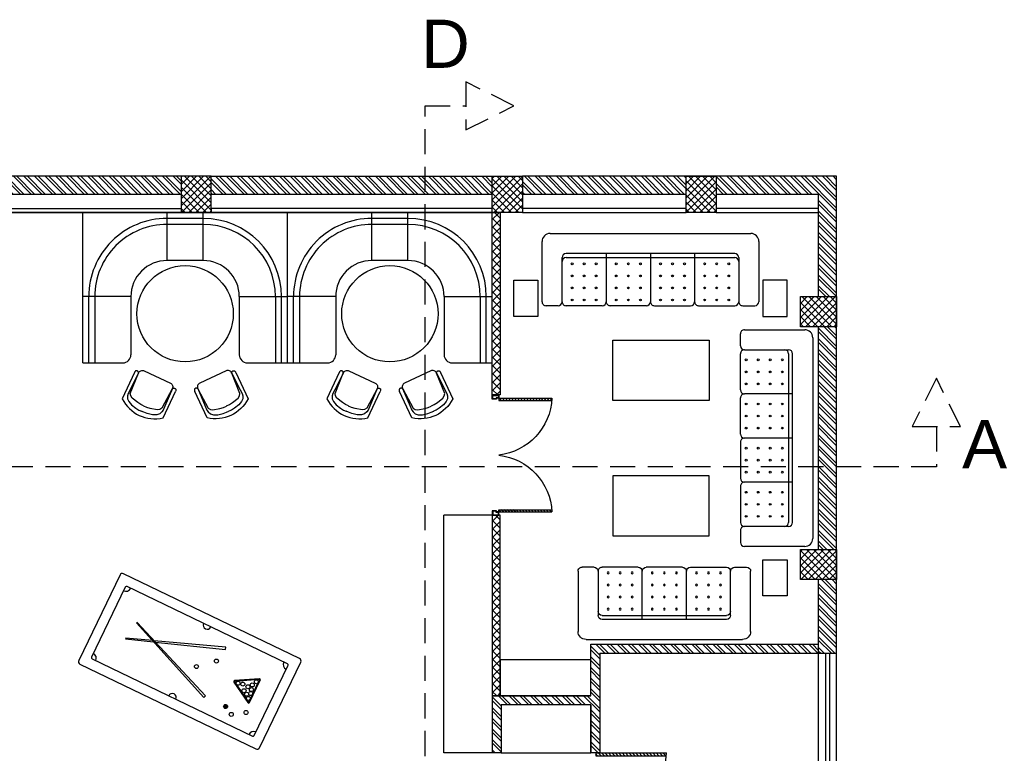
# Model space of a CAD drawing. Header units: inches. Extents: x 113025 to 158499, y 12149 to 30915.
# Tile 5 of 167: x 113626 to 114117, y 18725 to 19091. Entities that reach past the tile are written whole.
import ezdxf

# ---------------------------------------------------------------- set-up
doc = ezdxf.new("R2010")
doc.units = ezdxf.units.IN
doc.header["$MEASUREMENT"] = 0
doc.linetypes.add('HIDDEN', pattern=[0.375, 0.25, -0.125])
doc.layers.add('PD_025_TEXT', color=61, linetype='Continuous')
doc.layers.add('PD_BASE', color=8, linetype='Continuous', transparency=0.5)
doc.styles.get("Standard").update_dxf_attribs({"font": 'arial.ttf', "height": 6})
pattern_1 = [(45, (144814.2235, 26353.551), (-1.767766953, 1.767766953), []), (135, (144814.2235, 26353.551), (-1.767766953, -1.767766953), [])]

# ---------------------------------------------------------------- blocks, each defined once
blk = doc.blocks.new('A$C57124B3B')
at = {"color": 251}
for p, q in [((46, 504), (46, 109)), ((665, 109), (665, 506))]:
    blk.add_line(p, q, dxfattribs=at)
for points in [[(100, 525), (95, 530), (90, 534), (86, 537), (82, 539), (78, 541), (75, 542), (71, 542), (68, 542), (66, 541), (63, 541), (61, 540), (59, 539), (57, 538), (55, 537), (54, 535), (52, 534), (51, 532), (50, 529), (49, 526), (48, 522), (47, 516), (46, 509), (46, 506)], [(610, 525), (615, 530), (620, 534), (624, 537), (629, 539), (632, 541), (636, 542), (639, 542), (642, 542), (645, 541), (647, 541), (650, 540), (652, 539), (653, 538), (655, 537), (657, 535), (658, 534), (659, 532), (660, 529), (662, 526), (663, 522), (664, 516), (664, 509), (665, 506)], [(100, 525), (92, 265), (90, 207), (95, 175), (111, 140), (143, 111), (197, 86), (269, 70), (318, 65), (357, 65)], [(610, 525), (619, 265), (621, 207), (615, 175), (599, 140), (568, 111), (513, 86), (441, 70), (392, 65), (354, 65)]]:
    blk.add_lwpolyline(points, dxfattribs=at)
blk.add_lwpolyline([(353, 144), (310, 144), (260, 151), (165, 175), (136, 193), (116, 221), (100, 522, -0.429937), (157, 583), (553, 583, -0.429937), (610, 522), (594, 221), (575, 193), (545, 175), (450, 151), (401, 144), (357, 144)], format="xyb", dxfattribs=at)
blk.add_arc((355, 499), 498, 231.563, 308.437, dxfattribs=at)
blk = doc.blocks.new('FIXEDSEATING012')
at = {"color": 251}
for p, q in [((0, 0), (0, -102)), ((75, 0), (0, 0)), ((42, -24), (42, 0)), ((75, -3), (75, 0)), ((75, -3), (42, -3)), ((75, -20), (75, -3)), ((42, -6), (75, -6)), ((42, -24), (71, -24)), ((24, -42), (0, -42)), ((3, -42), (3, -60)), ((6, -42), (6, -60)), ((24, -42), (24, -60)), ((24, -60), (0, -60)), ((42, -78), (71, -78)), ((42, -78), (42, -102)), ((75, -102), (75, -82)), ((42, -96), (75, -96)), ((75, -102), (0, -102)), ((75, -99), (42, -99))]:
    blk.add_line(p, q, dxfattribs=at)
blk.add_circle((50.51, -51), 24, dxfattribs=at)
for centre, radius, start, end in [((42, -42), 39, 90, 180), ((42, -42), 36, 90, 180), ((42, -42), 18, 90, 180), ((71, -20), 4, 270, 0), ((42, -60), 39, 180, 270), ((42, -60), 36, 180, 270), ((42, -60), 18, 180, 270), ((71, -82), 4, 0, 90)]:
    blk.add_arc(centre, radius, start, end, dxfattribs=at)
at = {"color": 251, "extrusion": (0, 0, -1), "yscale": 0.03640297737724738, "zscale": -0.03640297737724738}
for p, xscale, rotation in [((-95.77, -16.47), 0.03640297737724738, 245), ((-95.77, -85.53), -0.03640297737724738, 295)]:
    blk.add_blockref('A$C57124B3B', p, dxfattribs=dict(at, xscale=xscale, rotation=rotation))
blk = doc.blocks.new('ghfhgfh')
at = {"color": 251}
for p, q in [((133103.64, 19552.52), (133103.64, 19582.52)), ((133107.64, 19586.52), (133207.64, 19586.52)), ((133211.64, 19582.52), (133211.64, 19552.52)), ((133211.64, 19582.52), (133211.64, 19552.52)), ((133113.64, 19552.52), (133113.64, 19574.52)), ((133199.64, 19576.52), (133115.64, 19576.52)), ((133115.64, 19574.52), (133199.64, 19574.52)), ((133135.64, 19576.52), (133135.64, 19552.52)), ((133157.64, 19576.52), (133157.64, 19552.52)), ((133179.64, 19576.52), (133179.64, 19552.52)), ((133201.64, 19574.52), (133201.64, 19552.52)), ((133111.64, 19550.52), (133105.64, 19550.52)), ((133133.64, 19550.52), (133115.64, 19550.52)), ((133155.64, 19550.52), (133137.64, 19550.52)), ((133159.64, 19550.52), (133177.64, 19550.52)), ((133181.64, 19550.52), (133199.64, 19550.52)), ((133203.64, 19550.52), (133209.64, 19550.52))]:
    blk.add_line(p, q, dxfattribs=at)
for centre in [(133118.64, 19571.38), (133124.64, 19571.38), (133130.64, 19571.38), (133140.64, 19571.38), (133146.64, 19571.38), (133152.64, 19571.38), (133162.64, 19571.38), (133168.64, 19571.38), (133174.64, 19571.38), (133184.64, 19571.38), (133190.64, 19571.38), (133196.64, 19571.38), (133118.64, 19565.38), (133124.64, 19565.38), (133130.64, 19565.38), (133140.64, 19565.38), (133146.64, 19565.38), (133152.64, 19565.38), (133162.64, 19565.38), (133168.64, 19565.38), (133174.64, 19565.38), (133184.64, 19565.38), (133190.64, 19565.38), (133196.64, 19565.38), (133118.64, 19559.38), (133124.64, 19559.38), (133130.64, 19559.38), (133140.64, 19559.38), (133146.64, 19559.38), (133152.64, 19559.38), (133162.64, 19559.38), (133168.64, 19559.38), (133174.64, 19559.38), (133184.64, 19559.38), (133190.64, 19559.38), (133196.64, 19559.38), (133118.64, 19553.38), (133124.64, 19553.38), (133130.64, 19553.38), (133140.64, 19553.38), (133146.64, 19553.38), (133152.64, 19553.38), (133162.64, 19553.38), (133168.64, 19553.38), (133174.64, 19553.38), (133184.64, 19553.38), (133190.64, 19553.38), (133196.64, 19553.38)]:
    blk.add_circle(centre, 0.442, dxfattribs=at)
for centre, radius, start, end in [((133107.64, 19582.52), 4, 90, 180), ((133207.64, 19582.52), 4, 0, 90), ((133115.64, 19574.52), 2, 90, 180), ((133115.64, 19572.52), 2, 90, 180), ((133199.64, 19574.52), 2, 0, 90), ((133199.64, 19572.52), 2, 0, 90), ((133105.64, 19552.52), 2, 180, 270), ((133111.64, 19552.52), 2, 270, 0), ((133115.64, 19552.52), 2, 180, 270), ((133133.64, 19552.52), 2, 270, 0), ((133137.64, 19552.52), 2, 180, 270), ((133155.64, 19552.52), 2, 270, 0), ((133159.64, 19552.52), 2, 180, 270), ((133177.64, 19552.52), 2, 270, 0), ((133181.64, 19552.52), 2, 180, 270), ((133199.64, 19552.52), 2, 270, 0), ((133203.64, 19552.52), 2, 180, 270), ((133209.64, 19552.52), 2, 270, 0)]:
    blk.add_arc(centre, radius, start, end, dxfattribs=at)
blk = doc.blocks.new('SNOOKER T')
at = {"ltscale": 12}
h = blk.add_hatch(color=251, dxfattribs=at)
h.dxf.hatch_style = 1
h.paths.add_polyline_path([(-13082.48, -18423.94, 1), (-13080.63, -18423.94, 1)])
at = {"color": 251, "linetype": 'ByBlock'}
for p, q in [((-13134.22, -18407.15), (-13134.33, -18407.43)), ((-13135.8, -18415.28), (-13135.69, -18415.56))]:
    blk.add_line(p, q, dxfattribs=at)
at = {"color": 251}
for points in [[(-13150.47, -18435.5), (-13060.45, -18435.5, 0.414214), (-13059.21, -18434.26), (-13059.21, -18390.48, 0.414214), (-13060.45, -18389.25), (-13150.47, -18389.25, 0.414214), (-13151.7, -18390.48), (-13151.7, -18434.26, 0.414214)], [(-13146.46, -18430.87), (-13064.46, -18430.87, 0.414214), (-13063.84, -18430.26), (-13063.84, -18394.49, 0.414214), (-13064.46, -18393.88), (-13146.46, -18393.88, 0.414214), (-13147.08, -18394.49), (-13147.08, -18430.26, 0.414214)]]:
    blk.add_lwpolyline(points, format="xyb", close=True, dxfattribs=at)
at = {"color": 251, "linetype": 'ByBlock'}
for points in [[(-13123.66, -18411.26), (-13093.03, -18400.28), (-13093.42, -18399.23), (-13124.42, -18410.96)], [(-13125.12, -18411.22), (-13136.67, -18415.6), (-13136.56, -18415.88), (-13124.39, -18411.52)]]:
    blk.add_lwpolyline(points, dxfattribs=at)
for points in [[(-13073.06, -18417.87, 0.577193), (-13072.42, -18417.49), (-13072.42, -18406.04, 0.577193), (-13073.06, -18405.66), (-13082.99, -18411.39, 0.577665), (-13082.99, -18412.14)], [(-13072.89, -18417.57, 0.577193), (-13072.76, -18417.49), (-13072.76, -18406.04, 0.577193), (-13072.89, -18405.96), (-13082.82, -18411.69, 0.577665), (-13082.82, -18411.84)]]:
    blk.add_lwpolyline(points, format="xyb", close=True, dxfattribs=at)
blk.add_lwpolyline([(-13092, -18423.61), (-13135.08, -18406.8), (-13135.19, -18407.09), (-13092.41, -18424.65)], close=True, dxfattribs=at)
for centre in [(-13094.46, -18406.9), (-13078.87, -18411.2), (-13076.23, -18411.27), (-13074.8, -18409.66), (-13073.72, -18407.51), (-13101.63, -18413.18), (-13081.02, -18411.74), (-13077.07, -18413.71), (-13075.28, -18414.61), (-13074.2, -18411.74), (-13073.72, -18413.51), (-13073.72, -18416.03), (-13081.55, -18423.94), (-13071.87, -18422.33), (-13077.61, -18426.09)]:
    blk.add_circle(centre, 0.925, dxfattribs=at)
at = {"color": 251}
for centre, radius, start, end in [((-13147.08, -18393.88), 2.47, 270, 0), ((-13105.46, -18393.88), 1.85, 180, 0), ((-13063.84, -18393.88), 2.47, 180, 270), ((-13147.08, -18430.87), 2.47, 0, 90), ((-13063.84, -18430.87), 2.47, 90, 180), ((-13105.46, -18430.87), 1.85, 0, 180)]:
    blk.add_arc(centre, radius, start, end, dxfattribs=at)
blk = doc.blocks.new('3SEATER445')
at = {"color": 251}
for p, q in [((-31.85, 36), (-37.85, 36)), ((-9.85, 36), (-27.85, 36)), ((-5.85, 36), (12.15, 36)), ((16.15, 36), (34.15, 36)), ((38.15, 36), (44.15, 36)), ((-39.85, 4), (-39.85, 34)), ((-29.85, 12), (-29.85, 34)), ((-7.85, 10), (-7.85, 34)), ((14.15, 10), (14.15, 34)), ((36.15, 34), (36.15, 12)), ((46.15, 34), (46.15, 4)), ((34.15, 12), (-27.85, 12)), ((-27.85, 10), (34.15, 10)), ((42.15, 0), (-35.85, 0))]:
    blk.add_line(p, q, dxfattribs=at)
for centre in [(-24.85, 33.14), (-18.85, 33.14), (-12.85, 33.14), (-2.85, 33.14), (3.15, 33.14), (9.15, 33.14), (19.15, 33.14), (25.15, 33.14), (31.15, 33.14), (-24.85, 27.14), (-18.85, 27.14), (-12.85, 27.14), (-2.85, 27.14), (3.15, 27.14), (9.15, 27.14), (19.15, 27.14), (25.15, 27.14), (31.15, 27.14), (-24.85, 21.14), (-18.85, 21.14), (-12.85, 21.14), (-2.85, 21.14), (3.15, 21.14), (9.15, 21.14), (19.15, 21.14), (25.15, 21.14), (31.15, 21.14), (-24.85, 15.14), (-18.85, 15.14), (-12.85, 15.14), (-2.85, 15.14), (3.15, 15.14), (9.15, 15.14), (19.15, 15.14), (25.15, 15.14), (31.15, 15.14)]:
    blk.add_circle(centre, 0.442, dxfattribs=at)
for centre, radius, start, end in [((-37.85, 34), 2, 90, 180), ((-31.85, 34), 2, 0, 90), ((-27.85, 34), 2, 90, 180), ((-9.85, 34), 2, 0, 90), ((-5.85, 34), 2, 90, 180), ((12.15, 34), 2, 0, 90), ((16.15, 34), 2, 90, 180), ((34.15, 34), 2, 360, 90), ((38.15, 34), 2, 90, 180), ((44.15, 34), 2, 360, 90), ((-27.85, 14), 2, 180, 270), ((-27.85, 12), 2, 180, 270), ((34.15, 14), 2, 270, 0), ((34.15, 12), 2, 270, 0), ((-35.85, 4), 4, 180, 270), ((42.15, 4), 4, 270, 360)]:
    blk.add_arc(centre, radius, start, end, dxfattribs=at)
blk = doc.blocks.new('glassdoor65')
at = {"ltscale": 25}
h = blk.add_hatch(dxfattribs=at)
h.set_pattern_fill('ANSI31', color=251, scale=9.6, angle=180, style=0)
h.set_pattern_definition([(225, (-60563.519, -11827.7423), (0.848528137, -0.848528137), [])])
edge = h.paths.add_edge_path()
edge.add_arc((0, 0), 35.19, 87.6548, 90, ccw=False)
edge.add_line((1.44, 35.16), (1.44, 0))
edge.add_line((1.44, 0), (0, 0))
edge.add_line((0, 0), (0, 35.19))
at = {"color": 251, "ltscale": 25}
for p, q in [((0, 0), (0, 35.19)), ((1.44, 0), (1.44, 35.16)), ((0, 0), (1.44, 0))]:
    blk.add_line(p, q, dxfattribs=at)
blk.add_arc((-0.59, -1.42), 36.62, 2.2238, 89.0791, dxfattribs=at)
blk = doc.blocks.new('door')
h = blk.add_hatch()
h.set_pattern_fill('ANSI31', color=251, scale=10, style=0)
h.set_pattern_definition([(45, (10752.127, -6120.4824), (-0.883883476, 0.883883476), [])])
edge = h.paths.add_edge_path()
edge.add_arc((-14403.84, -18781.42), 31.42, 180, 182.3452)
edge.add_line((-14435.23, -18782.7), (-14403.84, -18782.7))
edge.add_line((-14403.84, -18782.7), (-14403.84, -18781.42))
edge.add_line((-14403.84, -18781.42), (-14435.26, -18781.42))
h = blk.add_hatch()
h.set_pattern_fill('ANSI31', color=251, scale=10, style=0)
h.set_pattern_definition([(45, (10752.127, -6123.4768), (-0.883883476, 0.883883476), [])])
edge = h.paths.add_edge_path()
edge.add_arc((-14403.84, -18848.7), 31.42, 177.6548, 180, ccw=False)
edge.add_line((-14435.23, -18847.41), (-14403.84, -18847.41))
edge.add_line((-14403.84, -18847.41), (-14403.84, -18848.7))
edge.add_line((-14403.84, -18848.7), (-14435.26, -18848.7))
at = {"color": 251}
for p, q in [((-14403.84, -18780.13), (-14403.84, -18782.7)), ((-14403.84, -18781.42), (-14435.26, -18781.42)), ((-14403.84, -18782.7), (-14435.23, -18782.7)), ((-14403.84, -18848.7), (-14435.26, -18848.7)), ((-14403.84, -18847.41), (-14435.23, -18847.41)), ((-14403.84, -18849.98), (-14403.84, -18847.41))]:
    blk.add_line(p, q, dxfattribs=at)
for points in [[(-14399.98, -18782.06), (-14399.98, -18779.49), (-14403.84, -18779.49), (-14403.84, -18781.42), (-14402.55, -18781.42), (-14402.55, -18782.06), (-14399.98, -18782.06)], [(-14399.98, -18848.05), (-14399.98, -18850.62), (-14403.84, -18850.62), (-14403.84, -18848.7), (-14402.55, -18848.7), (-14402.55, -18848.05), (-14399.98, -18848.05)]]:
    blk.add_lwpolyline(points, dxfattribs=at)
for points in [[(-14400.24, -18781.8), (-14400.24, -18779.74), (-14403.58, -18779.74), (-14403.58, -18781.16), (-14402.3, -18781.16), (-14402.3, -18781.8)], [(-14400.24, -18848.31), (-14400.24, -18850.37), (-14403.58, -18850.37), (-14403.58, -18848.95), (-14402.3, -18848.95), (-14402.3, -18848.31)]]:
    blk.add_lwpolyline(points, close=True, dxfattribs=at)
for centre, radius, start, end in [((-14399.51, -18779.61), 35.79, 182.88485, 263.05391), ((-14399.87, -18850.35), 35.42, 96.42582, 177.32942)]:
    blk.add_arc(centre, radius, start, end, dxfattribs=at)
blk = doc.blocks.new('KEYPLAN')
at = {"layer": 'PD_BASE'}
h = blk.add_hatch(dxfattribs=at)
h.set_pattern_fill('ANSI32', color=256, scale=10)
h.set_pattern_definition([(45, (-113266.962, -18027.9832), (-2.65165043, 2.65165043), []), (45, (-113265.1944, -18027.9832), (-2.65165043, 2.65165043), [])])
h.paths.add_polyline_path([(-620.06, -207.44), (-629.06, -207.44), (-629.06, -288.94), (-620.06, -288.94)])
h.paths.add_polyline_path([(-258.56, -354.94), (-428.06, -354.94), (-428.06, -363.94), (-258.56, -363.94)])
h.paths.add_polyline_path([(-74.06, -354.94), (-243.56, -354.94), (-243.56, -363.94), (-74.06, -363.94)])
h.paths.add_polyline_path([(-620.06, 509.06), (-629.06, 509.06), (-629.06, 427.56), (-620.06, 427.56)])
h.paths.add_polyline_path([(-620.06, 412.56), (-629.06, 412.56), (-629.06, 272.56), (-620.06, 272.56)])
h.paths.add_polyline_path([(-620.06, 257.56), (-629.06, 257.56), (-629.06, 117.56), (-620.06, 117.56)])
h.paths.add_polyline_path([(-620.06, 102.56), (-629.06, 102.56), (-629.06, -37.44), (-620.06, -37.44)])
h.paths.add_polyline_path([(-620.06, -52.44), (-629.06, -52.44), (-629.06, -192.44), (-620.06, -192.44)])
h.paths.add_polyline_path([(-74.06, 584.06), (-243.56, 584.06), (-243.56, 575.06), (-74.06, 575.06)])
h.paths.add_polyline_path([(-443.06, 584.06), (-554.06, 584.06), (-554.06, 575.06), (-443.06, 575.06)])
h.paths.add_polyline_path([(-569.06, 584.06), (-629.06, 584.06), (-629.06, 524.06), (-620.06, 524.06), (-620.06, 575.06), (-569.06, 575.06)])
h.paths.add_polyline_path([(-620.06, -303.94), (-629.06, -303.94), (-629.06, -363.94), (-569.06, -363.94), (-569.06, -354.94), (-620.06, -354.94)])
h.paths.add_polyline_path([(-443.06, -354.94), (-554.06, -354.94), (-554.06, -363.94), (-443.06, -363.94)])
h.paths.add_polyline_path([(-34.31, -354.94), (-59.06, -354.94), (-59.06, -363.94), (-34.31, -363.94)])
h.paths.add_polyline_path([(-391.31, 575.06), (-391.31, 584.06), (-428.06, 584.06), (-428.06, 575.06)])
h.paths.add_polyline_path([(-295.31, 584.06), (-295.31, 575.06), (-258.56, 575.06), (-258.56, 584.06)])
h.paths.add_polyline_path([(0, 575.06), (0, 584.06), (-59.06, 584.06), (-59.06, 575.06)])
h = blk.add_hatch(dxfattribs=at)
h.set_pattern_fill('ANSI37', color=256, scale=20)
h.set_pattern_definition(pattern_1)
h.paths.add_polyline_path([(-554.06, 584.06), (-569.06, 584.06), (-569.06, 566.06), (-554.06, 566.06)])
h = blk.add_hatch(dxfattribs=at)
h.set_pattern_fill('ANSI37', color=256, scale=20)
h.set_pattern_definition(pattern_1)
h.paths.add_polyline_path([(-428.06, 584.06), (-443.06, 584.06), (-443.06, 566.06), (-428.06, 566.06)])
h = blk.add_hatch(dxfattribs=at)
h.set_pattern_fill('ANSI32', color=256, scale=10)
h.set_pattern_definition([(45, (-366.1463, 435.532), (-2.65165, 2.65165), []), (45, (-364.3785, 435.532), (-2.65165, 2.65165), [])])
h.paths.add_polyline_path([(-365.61, 461.56), (-370.11, 461.56), (-370.11, 412.56), (-341.61, 412.56), (-341.61, 417.06), (-365.61, 417.06)])
h.paths.add_polyline_path([(-395.81, 461.56), (-341.61, 461.56), (-341.61, 466.06), (-391.31, 466.06), (-391.31, 575.06), (-395.81, 575.06)])
h = blk.add_hatch(dxfattribs=at)
h.set_pattern_fill('ANSI37', color=256, scale=20)
h.set_pattern_definition(pattern_1)
h.paths.add_polyline_path([(-629.06, 524.06), (-629.06, 509.06), (-611.06, 509.06), (-611.06, 524.06)])
h = blk.add_hatch(dxfattribs=at)
h.set_pattern_fill('ANSI37', color=256, scale=20)
h.set_pattern_definition(pattern_1)
h.paths.add_polyline_path([(-629.06, 412.56), (-629.06, 427.56), (-611.06, 427.56), (-611.06, 412.56)])
h = blk.add_hatch(dxfattribs=at)
h.set_pattern_fill('ANSI37', color=256, scale=23)
h.set_pattern_definition([(45, (-131297.051, -17768.367), (-2.032931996, 2.032931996), []), (135, (-131297.051, -17768.367), (-2.032931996, -2.032931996), [])])
h.paths.add_polyline_path([(-520.07, 416.56), (-611.06, 416.56), (-611.06, 412.56), (-520.07, 412.56)])
h.paths.add_polyline_path([(-370.11, 412.56), (-370.11, 416.56), (-460.13, 416.56), (-460.13, 412.56)])
h = blk.add_hatch(dxfattribs=at)
h.set_pattern_fill('ANSI37', color=256, scale=20)
h.set_pattern_definition(pattern_1)
h.paths.add_polyline_path([(-629.06, 272.56), (-629.06, 257.56), (-611.06, 257.56), (-611.06, 272.56)])
at = {"layer": 'PD_BASE', "lineweight": 30}
for p, q in [((-391.31, 584.06), (-629.06, 584.06)), ((-629.06, 584.06), (-629.06, 427.56)), ((-391.31, 575.06), (-391.31, 584.06)), ((-569.06, 575.06), (-620.06, 575.06)), ((-620.06, 575.06), (-620.06, 524.06)), ((-443.06, 575.06), (-554.06, 575.06)), ((-391.31, 575.06), (-428.06, 575.06)), ((-395.81, 461.56), (-395.81, 575.06)), ((-391.31, 466.06), (-391.31, 575.06)), ((-620.06, 509.06), (-620.06, 427.56)), ((-395.81, 461.56), (-395.81, 466.06)), ((-391.31, 466.06), (-341.61, 466.06)), ((-341.61, 466.06), (-341.61, 461.56)), ((-370.11, 461.56), (-395.81, 461.56)), ((-629.06, 272.56), (-629.06, 412.56)), ((-620.06, 412.56), (-620.06, 272.56)), ((-629.06, 257.56), (-629.06, 117.56)), ((-620.06, 257.56), (-620.06, 117.56))]:
    blk.add_line(p, q, dxfattribs=at)
at = {"layer": 'PD_BASE'}
for p, q in [((-295.31, 584.06), (-391.31, 584.06)), ((-391.31, 580.56), (-295.31, 580.56)), ((-391.31, 578.56), (-295.31, 578.56)), ((-295.31, 575.06), (-391.31, 575.06)), ((-370.11, 461.56), (-370.11, 412.56)), ((-365.61, 461.56), (-365.61, 417.06)), ((-365.61, 461.56), (-341.61, 461.56)), ((-365.61, 417.06), (-341.61, 417.06)), ((-341.61, 417.06), (-341.61, 412.56)), ((-460.14, 412.56), (-460.14, 388.48)), ((-370.11, 412.56), (-341.61, 412.56)), ((-341.61, 412.48), (-341.61, 388.48)), ((-341.61, 388.48), (-460.14, 388.48)), ((-611.06, 355.06), (-611.06, 373.06)), ((-611.06, 355.06), (-611.06, 373.06)), ((-613.06, 117.56), (-613.06, 257.56)), ((-611.06, 117.56), (-611.06, 257.56))]:
    blk.add_line(p, q, dxfattribs=at)
for points in [[(-554.06, 566.06), (-569.06, 566.06), (-569.06, 584.06), (-554.06, 584.06)], [(-428.06, 566.06), (-443.06, 566.06), (-443.06, 584.06), (-428.06, 584.06)], [(-613.06, 575.06), (-613.06, 524.06), (-611.06, 524.06), (-611.06, 575.06)], [(-613.06, 575.06), (-613.06, 524.06), (-611.06, 524.06), (-611.06, 575.06)], [(-559.21, 559.38), (-577.21, 559.38), (-577.21, 547.38), (-559.21, 547.38)], [(-437.91, 559.38), (-419.91, 559.38), (-419.91, 547.38), (-437.91, 547.38)], [(-611.06, 524.06), (-611.06, 509.06), (-629.06, 509.06), (-629.06, 524.06)], [(-517.31, 472.6), (-547.31, 472.6), (-547.31, 520.6), (-517.31, 520.6)], [(-479.81, 472.6), (-449.81, 472.6), (-449.81, 520.6), (-479.81, 520.6)], [(-613.06, 509.13), (-613.06, 427.56), (-611.06, 427.56), (-611.06, 509.13)], [(-613.06, 509.13), (-613.06, 427.56), (-611.06, 427.56), (-611.06, 509.13)], [(-370.11, 461.56), (-388.11, 461.56), (-388.11, 416.56), (-370.11, 416.56)], [(-341.61, 461.56), (-365.61, 461.56), (-365.61, 417.06), (-341.61, 417.06)], [(-559.21, 423.26), (-577.21, 423.26), (-577.21, 435.26), (-559.21, 435.26)], [(-629.06, 412.56), (-629.06, 427.56), (-611.06, 427.56), (-611.06, 412.56)], [(-613.06, 412.56), (-613.06, 272.56), (-611.06, 272.56), (-611.06, 412.56)], [(-613.06, 412.56), (-613.06, 272.56), (-611.06, 272.56), (-611.06, 412.56)], [(-611.06, 416.56), (-520.08, 416.56), (-520.08, 412.56), (-611.06, 412.56)], [(-460.14, 412.56), (-370.11, 412.56), (-370.11, 416.56), (-460.14, 416.56)], [(-629.06, 272.56), (-629.06, 257.56), (-611.06, 257.56), (-611.06, 272.56)], [(-613.06, 117.56), (-613.06, 257.56), (-611.06, 257.56), (-611.06, 117.56)]]:
    blk.add_lwpolyline(points, close=True, dxfattribs=at)
for name, p in [('ghfhgfh', (-133656.2, -19014.36)), ('FIXEDSEATING012', (-611.06, 412.56)), ('FIXEDSEATING012', (-611.06, 310.56))]:
    blk.add_blockref(name, p, dxfattribs=at)
at = {"layer": 'PD_BASE', "rotation": 90}
blk.add_blockref('ghfhgfh', (18985.98, -132666.32), dxfattribs=at)
at = {"layer": 'PD_BASE', "xscale": -1, "rotation": 90}
blk.add_blockref('3SEATER445', (-398.21, 501.4), dxfattribs=at)
at = {"layer": 'PD_BASE', "ltscale": 25}
blk.add_blockref('glassdoor65', (-341.61, 464.06), dxfattribs=at)
at = {"layer": 'PD_BASE', "ltscale": 25, "xscale": -0.842675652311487, "yscale": 0.842675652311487, "zscale": 0.842675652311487, "rotation": 90}
blk.add_blockref('door', (-16345.1, -11721.95), dxfattribs=at)
at = {"layer": 'PD_BASE', "xscale": 1.081209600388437, "yscale": 1.081209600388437, "zscale": 1.081209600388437, "rotation": 64.22561701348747}
blk.add_blockref('SNOOKER T', (-12152.96, 21678.33), dxfattribs=at)
blk = doc.blocks.new('KEYPLANSECTION34')
at = {"layer": 'PD_025_TEXT', "color": 6, "linetype": 'HIDDEN', "ltscale": 50, "true_color": 0xeb00eb}
for points in [[(670.58, 481.98), (694.58, 493.98), (670.58, 505.98)], [(916.97, 334.19), (904.97, 358.19), (892.97, 334.19)]]:
    blk.add_lwpolyline(points, close=True, dxfattribs=at)
for points in [[(670.58, -17.58), (650.36, -17.58), (650.36, 493.98), (670.58, 493.98)], [(904.97, 334.19), (904.97, 313.98), (-119.85, 313.98), (-119.85, 334.19)]]:
    blk.add_lwpolyline(points, dxfattribs=at)
at = {"layer": 'PD_025_TEXT', "color": 6, "linetype": 'HIDDEN', "ltscale": 50, "true_color": 0xeb00eb, "char_height": 24, "attachment_point": 5}
for s, insert in [('D', (660.46, 524.93)), ('A', (928.99, 325.39))]:
    blk.add_mtext_dynamic_manual_height_columns(s, width=62.2208, gutter_width=53.96, heights=[14.84], dxfattribs=dict(at, insert=insert))

msp = doc.modelspace()

# ---------------------------------------------------------------- block references
at = {"layer": 'PD_025_TEXT'}
msp.add_blockref('KEYPLANSECTION34', (113177.82, 18554.16), dxfattribs=at)
at = {"layer": 'PD_025_TEXT', "rotation": 270}
msp.add_blockref('KEYPLAN', (113449.05, 18383.98), dxfattribs=at)

doc.saveas('drawing.dxf')
